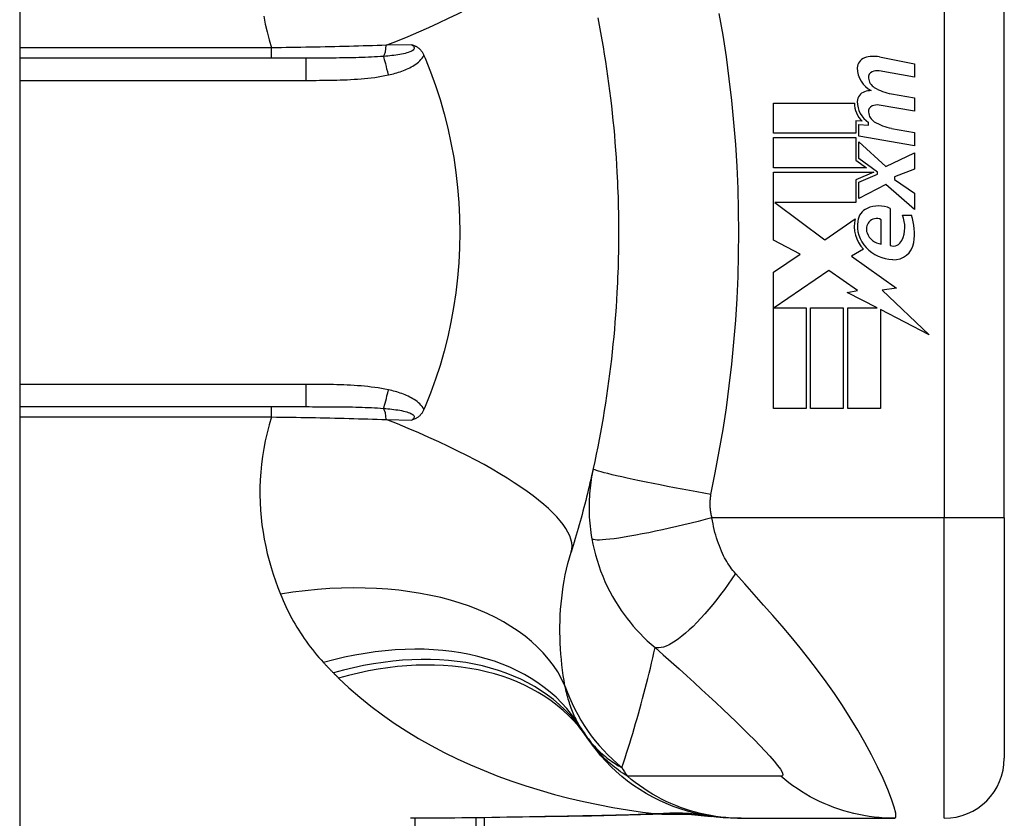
# Model space of a CAD drawing. Header units: inches. Extents: x 5.2 to 98, y 7.4 to 63.6.
# Tile 72 of 82: x 75.24 to 76.059, y 25.679 to 26.343. Entities that reach past the tile are written whole.
import ezdxf

# ---------------------------------------------------------------- set-up
doc = ezdxf.new("R2010")
doc.units = ezdxf.units.IN
doc.header["$LTSCALE"] = 6.250991
doc.header["$MEASUREMENT"] = 0
doc.layers.add('Visible Edges(ANSI)', color=7, linetype='Continuous', lineweight=25)
doc.layers.add('Visible Tangent Edges(ANSI)', color=7, linetype='Continuous', lineweight=25)

msp = doc.modelspace()

# ---------------------------------------------------------------- linework, layer by layer
at = {"layer": 'Visible Edges(ANSI)'}
for p, q in [((75.24048, 50.79536), (75.24048, 20.95826)), ((76.05888, 25.92919), (76.05888, 26.40385)), ((75.57652, 26.31369), (75.57749, 26.31141)), ((75.95513, 26.31242), (75.98413, 26.30678)), ((75.4783, 26.31141), (75.24048, 26.31141)), ((75.98413, 26.30678), (75.98413, 26.29561)), ((75.98413, 26.29561), (75.95495, 26.30076)), ((75.9651, 26.28171), (75.98413, 26.27836)), ((75.86713, 26.27404), (75.93439, 26.27404)), ((75.86713, 26.24891), (75.86713, 26.27404)), ((75.98413, 26.26719), (75.95495, 26.27234)), ((75.98413, 26.27836), (75.98413, 26.26719)), ((75.93553, 26.25932), (75.93553, 26.24891)), ((75.94073, 26.25887), (75.93553, 26.25932)), ((75.93794, 26.25628), (75.94606, 26.25556)), ((75.93794, 26.24665), (75.93794, 26.25628)), ((75.94606, 26.25556), (75.94606, 26.25802)), ((75.93553, 26.24891), (75.86713, 26.24891)), ((75.98413, 26.23851), (75.93794, 26.24665)), ((75.9651, 26.25303), (75.98413, 26.24968)), ((75.98413, 26.24968), (75.98413, 26.23851)), ((75.86713, 26.24536), (75.93553, 26.24536)), ((75.86713, 26.22023), (75.86713, 26.24536)), ((75.93553, 26.24536), (75.93553, 26.2266)), ((75.93794, 26.24181), (75.96038, 26.22125)), ((75.93794, 26.22798), (75.93794, 26.24181)), ((75.96038, 26.22125), (75.98413, 26.23267)), ((75.98413, 26.23267), (75.98413, 26.21896)), ((75.93553, 26.2266), (75.94428, 26.22023)), ((75.95349, 26.21668), (75.93794, 26.22798)), ((75.94428, 26.22023), (75.86713, 26.22023)), ((75.86713, 26.21668), (75.95048, 26.21668)), ((75.86713, 26.16008), (75.86713, 26.21668)), ((75.95048, 26.21668), (75.93553, 26.21034)), ((75.93794, 26.2083), (75.95349, 26.2149)), ((75.95349, 26.2149), (75.95349, 26.21668)), ((75.98413, 26.21896), (75.96764, 26.21262)), ((75.93553, 26.21034), (75.93553, 26.1913)), ((75.93794, 26.1946), (75.93794, 26.2083)), ((75.96053, 26.20627), (75.93794, 26.1946)), ((75.98413, 26.18546), (75.96053, 26.20627)), ((75.96764, 26.21262), (75.96764, 26.21059)), ((75.96764, 26.21059), (75.98413, 26.19917)), ((75.98413, 26.19917), (75.98413, 26.18546)), ((75.86819, 26.1913), (75.90964, 26.16033)), ((75.93553, 26.1913), (75.86819, 26.1913)), ((75.96408, 26.18648), (75.96408, 26.15551)), ((75.97423, 26.18089), (75.98185, 26.18089)), ((75.90964, 26.16033), (75.93489, 26.17785)), ((75.95647, 26.15678), (75.95647, 26.17709)), ((75.88922, 26.14833), (75.86713, 26.16008)), ((75.86713, 26.13343), (75.88922, 26.14833)), ((75.94175, 26.1525), (75.93197, 26.14663)), ((75.93197, 26.14663), (75.96924, 26.12005)), ((75.86713, 26.02023), (75.86713, 26.13343)), ((75.91307, 26.13495), (75.86764, 26.10373)), ((75.9368, 26.11833), (75.91307, 26.13495)), ((75.92829, 26.11668), (75.9368, 26.11833)), ((75.95316, 26.10373), (75.92829, 26.11668)), ((75.96924, 26.12005), (75.95723, 26.11836)), ((75.95723, 26.11836), (75.99632, 26.08127)), ((75.86764, 26.10373), (75.89428, 26.10373)), ((75.89428, 26.10373), (75.89428, 26.02023)), ((75.89784, 26.10373), (75.925, 26.10373)), ((75.89784, 26.02023), (75.89784, 26.10373)), ((75.925, 26.10373), (75.925, 26.02023)), ((75.9288, 26.10373), (75.95316, 26.10373)), ((75.9288, 26.02023), (75.9288, 26.10373)), ((75.95596, 26.10228), (75.95596, 26.02023)), ((75.99632, 26.08127), (75.95596, 26.10228)), ((75.24048, 26.02163), (75.4783, 26.02163)), ((75.57749, 26.02163), (75.57652, 26.01935)), ((75.89428, 26.02023), (75.86713, 26.02023)), ((75.925, 26.02023), (75.89784, 26.02023)), ((75.95596, 26.02023), (75.9288, 26.02023)), ((76.05888, 25.92919), (76.05888, 25.72934)), ((75.62692, 25.21472), (75.62692, 25.67984)), ((75.83711, 25.67938), (75.84018, 25.67938)), ((75.84018, 25.67938), (75.96763, 25.67938))]:
    msp.add_line(p, q, dxfattribs=at)
at = {"layer": 'Visible Edges(ANSI)', "flags": 128}
for points in [[(75.72098, 26.34487), (75.72215, 26.33884), (75.72328, 26.33279), (75.72437, 26.32674), (75.72541, 26.32067), (75.72642, 26.3146), (75.72738, 26.30851), (75.72831, 26.30242), (75.72919, 26.29632), (75.73003, 26.29022), (75.73083, 26.2841), (75.73159, 26.27798), (75.73231, 26.27185), (75.73299, 26.26572), (75.73362, 26.25958), (75.73422, 26.25343), (75.73477, 26.24728), (75.73528, 26.24113), (75.73576, 26.23497), (75.73619, 26.22881), (75.73658, 26.22264), (75.73693, 26.21647)], [(75.56643, 26.32253), (75.56692, 26.32238), (75.5674, 26.32222), (75.56788, 26.32205), (75.56836, 26.32186), (75.56883, 26.32167), (75.56931, 26.32145), (75.56978, 26.32122), (75.57025, 26.32096), (75.57072, 26.32068), (75.57119, 26.32038), (75.57166, 26.32006), (75.57212, 26.3197), (75.57257, 26.31931), (75.57302, 26.3189), (75.57345, 26.31845), (75.57387, 26.31799), (75.57427, 26.31751), (75.57465, 26.31701), (75.57501, 26.3165), (75.57535, 26.31596), (75.57567, 26.31541), (75.57597, 26.31485), (75.57626, 26.31428), (75.57652, 26.31369)], [(75.57749, 26.31141), (75.58201, 26.30014), (75.58617, 26.28867), (75.58994, 26.27702), (75.59334, 26.2652), (75.59635, 26.25322), (75.59897, 26.24108), (75.60121, 26.2288), (75.60304, 26.21642), (75.60446, 26.20397), (75.60548, 26.19147), (75.60609, 26.17894), (75.60629, 26.16638), (75.60608, 26.15381), (75.60546, 26.14123), (75.60443, 26.1287), (75.603, 26.11627), (75.60117, 26.10395), (75.59894, 26.09176), (75.59633, 26.07969), (75.59332, 26.06776), (75.58993, 26.05598), (75.58616, 26.04435), (75.58201, 26.0329), (75.57749, 26.02163)], [(75.73693, 26.21647), (75.73714, 26.21231), (75.73734, 26.20815), (75.73751, 26.20399), (75.73767, 26.19983), (75.73781, 26.19567), (75.73793, 26.19151), (75.73803, 26.18734), (75.73811, 26.18318), (75.73818, 26.17901), (75.73822, 26.17485), (75.73825, 26.17068), (75.73826, 26.16652), (75.73825, 26.16236), (75.73822, 26.15819), (75.73818, 26.15403), (75.73811, 26.14986), (75.73803, 26.1457), (75.73793, 26.14153), (75.73781, 26.13737), (75.73767, 26.13321), (75.73751, 26.12905), (75.73734, 26.12489), (75.73714, 26.12073), (75.73693, 26.11657)], [(75.73693, 26.11657), (75.73658, 26.1104), (75.73619, 26.10423), (75.73576, 26.09807), (75.73528, 26.09191), (75.73477, 26.08576), (75.73422, 26.07961), (75.73362, 26.07346), (75.73299, 26.06732), (75.73231, 26.06119), (75.73159, 26.05506), (75.73083, 26.04894), (75.73003, 26.04282), (75.72919, 26.03672), (75.72831, 26.03062), (75.72738, 26.02453), (75.72642, 26.01844), (75.72541, 26.01237), (75.72437, 26.0063), (75.72328, 26.00025), (75.72215, 25.9942), (75.72098, 25.98817), (75.71976, 25.98214), (75.71851, 25.97613), (75.71722, 25.97014)], [(75.57652, 26.01935), (75.57626, 26.01876), (75.57597, 26.01819), (75.57567, 26.01763), (75.57535, 26.01708), (75.57501, 26.01654), (75.57465, 26.01603), (75.57427, 26.01553), (75.57387, 26.01505), (75.57345, 26.01458), (75.57302, 26.01414), (75.57257, 26.01373), (75.57212, 26.01334), (75.57166, 26.01298), (75.57119, 26.01266), (75.57072, 26.01236), (75.57025, 26.01208), (75.56978, 26.01182), (75.56931, 26.01159), (75.56883, 26.01137), (75.56836, 26.01118), (75.56788, 26.01099), (75.5674, 26.01082), (75.56692, 26.01066), (75.56643, 26.01051)], [(75.71722, 25.97014), (75.71655, 25.96715), (75.71588, 25.96416), (75.7152, 25.96119), (75.71451, 25.95822), (75.71381, 25.95526), (75.7131, 25.95231), (75.71239, 25.94937), (75.71166, 25.94643), (75.71092, 25.94351), (75.71018, 25.94059), (75.70943, 25.93768), (75.70867, 25.93478), (75.7079, 25.93189), (75.70712, 25.92901), (75.70633, 25.92614), (75.70554, 25.92327), (75.70473, 25.92041), (75.70392, 25.91756), (75.7031, 25.91472), (75.70227, 25.91189), (75.70143, 25.90907), (75.70058, 25.90625), (75.69973, 25.90345), (75.69886, 25.90065)], [(75.83711, 25.67938), (75.83122, 25.67949), (75.82528, 25.67984), (75.81931, 25.68044), (75.81332, 25.68128), (75.80734, 25.68236), (75.80136, 25.6837), (75.79542, 25.68529), (75.78952, 25.68713), (75.78369, 25.68922), (75.77793, 25.69156), (75.77226, 25.69413), (75.7667, 25.69695), (75.76126, 25.69999), (75.75595, 25.70325), (75.7508, 25.70672), (75.74581, 25.71039), (75.74098, 25.71426), (75.73635, 25.7183), (75.7319, 25.72251), (75.72765, 25.72686), (75.72361, 25.73136), (75.71979, 25.73598), (75.71618, 25.74071), (75.71279, 25.74553)], [(75.77683, 25.68293), (75.74663, 25.68187), (75.71578, 25.68123)], [(75.77683, 25.68293), (75.79609, 25.68287), (75.81528, 25.68098)], [(75.71578, 25.68123), (75.67749, 25.68062), (75.63956, 25.68002), (75.60212, 25.67956), (75.5653, 25.67938)]]:
    msp.add_lwpolyline(points, dxfattribs=at)
at = {"layer": 'Visible Edges(ANSI)'}
for centre, radius, start, end in [((75.94558, 26.30318), 0.00888, 108.47479, 179.6788), ((75.95048, 26.2885), 0.02437, 79, 108.47479), ((75.95747, 26.30311), 0.02078, 179.6788, 243.95078), ((75.95101, 26.29539), 0.00508, 113.54875, 186.10268), ((75.95314, 26.29051), 0.01041, 79.9922, 113.54875), ((75.95656, 26.29599), 0.01066, 186.10268, 237.60833), ((75.94527, 26.27523), 0.00857, 106.9928, 179.47765), ((75.94988, 26.26013), 0.02437, 93.6169, 106.9928), ((75.97137, 26.32055), 0.03934, 238.55841, 260.82565), ((75.95469, 26.27362), 0.02031, 178.79525, 226.5849), ((75.957, 26.27513), 0.02031, 179.47765, 237.41137), ((75.95101, 26.26697), 0.00508, 113.55712, 186.03001), ((75.95314, 26.26209), 0.01041, 80, 113.55712), ((75.95656, 26.26756), 0.01066, 186.03001, 237.59924), ((75.97193, 26.29178), 0.03934, 237.59924, 260), ((75.94999, 26.17471), 0.01286, 113.84447, 175.08017), ((75.95444, 26.16465), 0.02386, 66.15553, 113.84447), ((75.95026, 26.17093), 0.02596, 334.67838, 22.56091), ((75.93282, 26.16559), 0.05137, 351.56052, 17.33425), ((75.96211, 26.1716), 0.02792, 167.07905, 223.17854), ((75.96211, 26.1716), 0.02528, 170.40854, 224.16843), ((75.95353, 26.16925), 0.00926, 141.16516, 199.37968), ((75.95261, 26.16999), 0.00808, 61.45471, 141.16516), ((75.9582, 26.17089), 0.01421, 199.37968, 262.99755), ((75.96639, 26.1633), 0.00812, 253.52609, 334.67838), ((75.96711, 26.1605), 0.01669, 266.56465, 351.56052), ((75.96813, 26.17746), 0.03368, 224.16843, 266.56465), ((75.83453, 25.83313), 0.14989, 211.30007, 213.52082), ((76.33782, 26.16652), 0.75359, 213.52082, 213.96213), ((76.00892, 25.72934), 0.04996, 270, 0)]:
    msp.add_arc(centre, radius, start, end, dxfattribs=at)
at = {"layer": 'Visible Tangent Edges(ANSI)'}
for p, q in [((76.00892, 26.40385), (76.00892, 25.92919)), ((75.44982, 26.31997), (75.24048, 26.31997)), ((75.44982, 26.31141), (75.44982, 26.31997)), ((75.56643, 26.32253), (75.54518, 26.32209)), ((75.4783, 26.31141), (75.4783, 26.29291)), ((75.24048, 26.29291), (75.4783, 26.29291)), ((75.4783, 26.04013), (75.24048, 26.04013)), ((75.4783, 26.04013), (75.4783, 26.02163)), ((75.44982, 26.01307), (75.44982, 26.02163)), ((75.24048, 26.01307), (75.44982, 26.01307)), ((75.54518, 26.01095), (75.56643, 26.01051)), ((76.00892, 25.92919), (75.81592, 25.92919)), ((76.05888, 25.92919), (76.00892, 25.92919)), ((76.00892, 25.67938), (76.00892, 25.92919)), ((75.56928, 24.97221), (75.56928, 25.67938)), ((75.6196, 25.67975), (75.6196, 25.21472))]:
    msp.add_line(p, q, dxfattribs=at)
at = {"layer": 'Visible Tangent Edges(ANSI)', "flags": 128}
for points in [[(75.44333, 26.34626), (75.44461, 26.3397), (75.44612, 26.33313), (75.44786, 26.32655), (75.44982, 26.31997)], [(75.81508, 25.94865), (75.81857, 25.9666), (75.82199, 25.98457), (75.82508, 26.00259), (75.82784, 26.02068), (75.83027, 26.03881), (75.83238, 26.05698), (75.83415, 26.07518), (75.83561, 26.09341), (75.83674, 26.11167), (75.83754, 26.12994), (75.83803, 26.14823), (75.83819, 26.16652), (75.83803, 26.18481), (75.83754, 26.2031), (75.83674, 26.22137), (75.83561, 26.23963), (75.83415, 26.25786), (75.83238, 26.27606), (75.83027, 26.29423), (75.82784, 26.31236), (75.82508, 26.33045), (75.82199, 26.34847)], [(75.54518, 26.32209), (75.54138, 26.32197), (75.53756, 26.32185), (75.53371, 26.32173), (75.52985, 26.32162), (75.52597, 26.32151), (75.52207, 26.3214), (75.51815, 26.32129), (75.51422, 26.32119), (75.51028, 26.32109), (75.50632, 26.321), (75.50235, 26.3209), (75.49837, 26.32081), (75.49437, 26.32073), (75.49036, 26.32064), (75.48634, 26.32056), (75.48231, 26.32049), (75.47827, 26.32041), (75.47422, 26.32034), (75.47016, 26.32027), (75.4661, 26.32021), (75.46203, 26.32014), (75.45796, 26.32008), (75.45389, 26.32002), (75.44982, 26.31997)], [(75.56643, 26.32253), (75.56721, 26.32193), (75.56781, 26.3213), (75.56821, 26.32066), (75.56838, 26.32001), (75.56829, 26.31936), (75.56796, 26.31873), (75.5674, 26.31813), (75.56665, 26.31757), (75.56572, 26.31705), (75.56465, 26.31657), (75.56345, 26.31613), (75.56217, 26.31573), (75.56081, 26.31536), (75.55939, 26.31503), (75.55791, 26.31472), (75.55638, 26.31443), (75.5548, 26.31417), (75.55319, 26.31393), (75.55154, 26.31371), (75.54986, 26.31351), (75.54815, 26.31332), (75.54643, 26.31314), (75.54468, 26.31299), (75.54293, 26.31284)], [(75.54293, 26.31284), (75.54045, 26.31266), (75.53795, 26.31249), (75.53542, 26.31234), (75.53286, 26.31221), (75.53028, 26.31209), (75.52768, 26.31199), (75.52506, 26.3119), (75.52242, 26.31182), (75.51976, 26.31175), (75.51709, 26.31169), (75.5144, 26.31164), (75.5117, 26.31159), (75.50898, 26.31156), (75.50625, 26.31152), (75.50351, 26.3115), (75.50075, 26.31148), (75.49798, 26.31146), (75.4952, 26.31144), (75.49241, 26.31143), (75.48961, 26.31143), (75.48679, 26.31142), (75.48397, 26.31142), (75.48114, 26.31141), (75.4783, 26.31141)], [(75.54691, 26.29742), (75.54831, 26.29774), (75.54972, 26.29808), (75.55112, 26.29844), (75.55252, 26.29882), (75.55391, 26.29922), (75.5553, 26.29965), (75.55668, 26.3001), (75.55806, 26.30058), (75.55941, 26.30108), (75.56076, 26.30162), (75.56209, 26.30219), (75.5634, 26.30279), (75.56469, 26.30343), (75.56596, 26.3041), (75.56721, 26.30482), (75.56843, 26.30558), (75.56962, 26.30639), (75.57077, 26.30725), (75.57189, 26.30817), (75.57296, 26.30916), (75.57397, 26.3102), (75.57491, 26.3113), (75.57576, 26.31246), (75.57652, 26.31369)], [(75.4783, 26.29291), (75.48117, 26.29292), (75.48404, 26.29292), (75.48691, 26.29293), (75.48978, 26.29295), (75.49265, 26.29297), (75.49551, 26.29301), (75.49838, 26.29305), (75.50125, 26.29311), (75.50412, 26.29318), (75.50698, 26.29326), (75.50985, 26.29336), (75.51272, 26.29348), (75.51558, 26.29363), (75.51845, 26.29379), (75.52131, 26.29399), (75.52418, 26.29421), (75.52704, 26.29446), (75.5299, 26.29474), (75.53276, 26.29507), (75.53561, 26.29543), (75.53845, 26.29585), (75.54128, 26.29632), (75.5441, 26.29684), (75.54691, 26.29742)], [(75.54691, 26.03562), (75.5441, 26.0362), (75.54128, 26.03672), (75.53845, 26.03719), (75.53561, 26.0376), (75.53276, 26.03797), (75.5299, 26.03829), (75.52704, 26.03858), (75.52418, 26.03883), (75.52131, 26.03905), (75.51845, 26.03925), (75.51558, 26.03941), (75.51272, 26.03956), (75.50985, 26.03968), (75.50698, 26.03978), (75.50412, 26.03986), (75.50125, 26.03993), (75.49838, 26.03999), (75.49551, 26.04003), (75.49264, 26.04007), (75.48978, 26.04009), (75.48691, 26.04011), (75.48404, 26.04012), (75.48117, 26.04012), (75.4783, 26.04013)], [(75.57652, 26.01935), (75.57576, 26.02058), (75.57491, 26.02174), (75.57397, 26.02284), (75.57296, 26.02388), (75.57189, 26.02487), (75.57077, 26.02579), (75.56962, 26.02665), (75.56843, 26.02746), (75.56721, 26.02822), (75.56596, 26.02894), (75.56469, 26.02961), (75.5634, 26.03025), (75.56209, 26.03085), (75.56076, 26.03142), (75.55941, 26.03195), (75.55805, 26.03246), (75.55668, 26.03294), (75.5553, 26.03339), (75.55391, 26.03382), (75.55252, 26.03422), (75.55112, 26.0346), (75.54972, 26.03496), (75.54831, 26.0353), (75.54691, 26.03562)], [(75.4783, 26.02163), (75.48114, 26.02163), (75.48397, 26.02162), (75.48679, 26.02162), (75.48961, 26.02162), (75.49241, 26.02161), (75.4952, 26.0216), (75.49798, 26.02158), (75.50075, 26.02156), (75.50351, 26.02154), (75.50625, 26.02152), (75.50898, 26.02148), (75.5117, 26.02145), (75.5144, 26.0214), (75.51709, 26.02135), (75.51976, 26.02129), (75.52242, 26.02122), (75.52506, 26.02114), (75.52768, 26.02105), (75.53028, 26.02094), (75.53286, 26.02083), (75.53542, 26.0207), (75.53795, 26.02055), (75.54045, 26.02038), (75.54293, 26.0202)], [(75.54293, 26.0202), (75.54468, 26.02005), (75.54643, 26.0199), (75.54815, 26.01972), (75.54986, 26.01953), (75.55154, 26.01933), (75.55319, 26.01911), (75.5548, 26.01887), (75.55638, 26.01861), (75.55791, 26.01832), (75.55939, 26.01801), (75.56081, 26.01768), (75.56217, 26.01731), (75.56345, 26.01691), (75.56465, 26.01647), (75.56572, 26.01599), (75.56665, 26.01547), (75.5674, 26.0149), (75.56796, 26.01431), (75.56829, 26.01368), (75.56838, 26.01303), (75.56821, 26.01238), (75.56781, 26.01174), (75.56721, 26.01111), (75.56643, 26.01051)], [(75.44982, 26.01307), (75.44786, 26.00649), (75.44612, 25.99991), (75.44461, 25.99334), (75.44333, 25.98678), (75.44227, 25.98025), (75.44143, 25.97375), (75.4408, 25.9673), (75.44038, 25.96089), (75.44016, 25.95452), (75.44013, 25.9482), (75.4403, 25.94193), (75.44064, 25.93571), (75.44117, 25.92955), (75.44187, 25.92343), (75.44274, 25.91737), (75.44377, 25.91137), (75.44495, 25.90543), (75.44629, 25.89955), (75.44778, 25.89373), (75.44941, 25.88798), (75.45117, 25.88231), (75.45305, 25.8767), (75.45507, 25.87118), (75.4572, 25.86573)], [(75.44982, 26.01307), (75.45389, 26.01301), (75.45796, 26.01296), (75.46203, 26.0129), (75.4661, 26.01283), (75.47016, 26.01277), (75.47422, 26.0127), (75.47827, 26.01263), (75.48231, 26.01255), (75.48634, 26.01248), (75.49036, 26.0124), (75.49437, 26.01231), (75.49837, 26.01223), (75.50235, 26.01214), (75.50632, 26.01204), (75.51028, 26.01195), (75.51422, 26.01185), (75.51815, 26.01175), (75.52207, 26.01164), (75.52597, 26.01153), (75.52985, 26.01142), (75.53371, 26.01131), (75.53756, 26.01119), (75.54138, 26.01107), (75.54518, 26.01095)], [(75.71722, 25.97014), (75.71673, 25.96785), (75.71628, 25.96556), (75.71587, 25.96325), (75.71549, 25.96094), (75.71515, 25.95861), (75.71485, 25.95628), (75.71458, 25.95394), (75.71435, 25.95159), (75.71415, 25.94923), (75.71399, 25.94687), (75.71387, 25.94451), (75.71379, 25.94214), (75.71374, 25.93974), (75.71373, 25.93733), (75.71376, 25.93489), (75.71383, 25.93242), (75.71395, 25.9299), (75.71411, 25.9273), (75.71432, 25.9247), (75.71457, 25.92215), (75.71486, 25.91959), (75.71521, 25.91701), (75.7156, 25.91439), (75.71604, 25.91176)], [(75.81508, 25.94865), (75.8092, 25.94969), (75.80321, 25.95077), (75.79714, 25.95188), (75.79102, 25.95302), (75.78489, 25.95417), (75.77881, 25.95534), (75.7728, 25.95651), (75.76691, 25.95768), (75.7612, 25.95883), (75.7557, 25.95997), (75.75046, 25.96108), (75.74552, 25.96215), (75.74091, 25.96317), (75.73667, 25.96415), (75.73283, 25.96506), (75.7294, 25.96592), (75.72639, 25.9667), (75.72382, 25.96741), (75.72169, 25.96805), (75.71998, 25.96862), (75.7187, 25.96911), (75.71783, 25.96952), (75.71734, 25.96987), (75.71722, 25.97014)], [(75.81592, 25.92919), (75.81571, 25.93005), (75.81551, 25.9309), (75.81533, 25.93174), (75.81517, 25.93258), (75.81503, 25.93341), (75.81489, 25.93427), (75.81478, 25.93513), (75.81468, 25.93596), (75.8146, 25.93678), (75.81453, 25.93759), (75.81448, 25.9384), (75.81444, 25.9392), (75.81442, 25.93999), (75.81441, 25.94078), (75.81441, 25.94158), (75.81443, 25.94237), (75.81446, 25.94316), (75.81451, 25.94395), (75.81457, 25.94474), (75.81465, 25.94553), (75.81473, 25.94631), (75.81484, 25.94709), (75.81495, 25.94787), (75.81508, 25.94865)], [(75.81592, 25.92919), (75.81022, 25.92772), (75.8044, 25.92625), (75.7985, 25.92479), (75.79254, 25.92335), (75.78657, 25.92195), (75.78062, 25.92058), (75.77473, 25.91927), (75.76895, 25.91803), (75.7633, 25.91686), (75.75784, 25.91577), (75.7526, 25.91477), (75.74763, 25.91388), (75.74295, 25.91309), (75.7386, 25.91241), (75.73459, 25.91185), (75.73097, 25.9114), (75.72772, 25.91107), (75.72488, 25.91085), (75.72243, 25.91075), (75.72039, 25.91076), (75.71874, 25.91087), (75.71748, 25.91108), (75.71658, 25.91137), (75.71604, 25.91176)], [(75.83548, 25.88292), (75.83437, 25.8842), (75.83328, 25.88552), (75.83223, 25.88689), (75.8312, 25.8883), (75.83019, 25.88976), (75.82921, 25.89126), (75.82826, 25.89281), (75.82734, 25.89439), (75.82643, 25.89603), (75.82555, 25.89771), (75.82469, 25.89948), (75.82379, 25.90145), (75.82288, 25.90361), (75.82203, 25.90579), (75.82122, 25.90797), (75.82046, 25.9102), (75.81973, 25.91248), (75.81905, 25.91479), (75.81841, 25.91713), (75.81782, 25.91951), (75.81728, 25.92191), (75.81678, 25.92432), (75.81633, 25.92675), (75.81592, 25.92919)], [(75.71604, 25.91176), (75.71691, 25.90728), (75.71791, 25.9028), (75.71906, 25.89832), (75.72035, 25.89387), (75.72178, 25.88944), (75.72335, 25.88506), (75.72506, 25.8807), (75.7269, 25.8764), (75.72887, 25.87216), (75.73097, 25.86798), (75.73325, 25.86378), (75.73569, 25.85961), (75.73811, 25.85575), (75.74044, 25.85225), (75.74281, 25.84888), (75.74528, 25.84559), (75.74783, 25.84236), (75.75049, 25.83918), (75.75324, 25.83606), (75.75609, 25.833), (75.75906, 25.83), (75.76213, 25.82705), (75.76532, 25.82417), (75.76862, 25.82134)], [(75.69373, 25.78959), (75.69301, 25.79385), (75.69235, 25.79815), (75.69175, 25.80251), (75.69121, 25.80692), (75.69075, 25.81137), (75.69035, 25.81586), (75.69002, 25.8204), (75.68978, 25.82496), (75.68961, 25.82956), (75.68953, 25.83419), (75.68953, 25.83885), (75.68963, 25.84354), (75.68982, 25.84825), (75.6901, 25.85299), (75.69048, 25.85775), (75.69097, 25.86253), (75.69156, 25.86733), (75.69227, 25.87213), (75.69308, 25.87693), (75.694, 25.88172), (75.69504, 25.8865), (75.6962, 25.89125), (75.69747, 25.89597), (75.69886, 25.90065)], [(75.83548, 25.88292), (75.83249, 25.8785), (75.82942, 25.8741), (75.82627, 25.86974), (75.82307, 25.86543), (75.81982, 25.86122), (75.81653, 25.85711), (75.81322, 25.85313), (75.80991, 25.84931), (75.80662, 25.84566), (75.80335, 25.84221), (75.80014, 25.83898), (75.79698, 25.83598), (75.7939, 25.83324), (75.79092, 25.83076), (75.78804, 25.82855), (75.78529, 25.82662), (75.78267, 25.82499), (75.78019, 25.82364), (75.77785, 25.82257), (75.77568, 25.82179), (75.77367, 25.82129), (75.77182, 25.82105), (75.77014, 25.82108), (75.76862, 25.82134)], [(75.96763, 25.67938), (75.96867, 25.68043), (75.96859, 25.68357), (75.96741, 25.68864), (75.9652, 25.69536), (75.96208, 25.70341), (75.95817, 25.71243), (75.95361, 25.72209), (75.94851, 25.73215), (75.94297, 25.74241), (75.93705, 25.75271), (75.93083, 25.76296), (75.92434, 25.7731), (75.91763, 25.78307), (75.91073, 25.79286), (75.90366, 25.80246), (75.89645, 25.81186), (75.88911, 25.8211), (75.88166, 25.83019), (75.87412, 25.83912), (75.86652, 25.84794), (75.85885, 25.85667), (75.8511, 25.86541), (75.84327, 25.8742), (75.83548, 25.88292)], [(75.4572, 25.86573), (75.45826, 25.86314), (75.45937, 25.86057), (75.46051, 25.85802), (75.46168, 25.85548), (75.4629, 25.85296), (75.46415, 25.85046), (75.46543, 25.84798), (75.46675, 25.84552), (75.46811, 25.84308), (75.4695, 25.84066), (75.47093, 25.83825), (75.4724, 25.83587), (75.47391, 25.83351), (75.47545, 25.83117), (75.47703, 25.82884), (75.47865, 25.82654), (75.48031, 25.82426), (75.482, 25.822), (75.48374, 25.81975), (75.48551, 25.81754), (75.48732, 25.81534), (75.48917, 25.81316), (75.49106, 25.81101), (75.49299, 25.80888)], [(75.74103, 25.72156), (75.74236, 25.72557), (75.74368, 25.72959), (75.74498, 25.73363), (75.74626, 25.73767), (75.74753, 25.74173), (75.74879, 25.74581), (75.75002, 25.74989), (75.75125, 25.75399), (75.75245, 25.7581), (75.75364, 25.76223), (75.75482, 25.76637), (75.75598, 25.77052), (75.75712, 25.77468), (75.75824, 25.77886), (75.75935, 25.78305), (75.76045, 25.78725), (75.76153, 25.79146), (75.76259, 25.79569), (75.76364, 25.79993), (75.76467, 25.80419), (75.76568, 25.80846), (75.76668, 25.81274), (75.76766, 25.81704), (75.76862, 25.82134)], [(75.76862, 25.82134), (75.77536, 25.81541), (75.78205, 25.80948), (75.78857, 25.80364), (75.79494, 25.79789), (75.80119, 25.79221), (75.80733, 25.78658), (75.81334, 25.78102), (75.81922, 25.77554), (75.82496, 25.77013), (75.83055, 25.76481), (75.83599, 25.75957), (75.84125, 25.75444), (75.84633, 25.74942), (75.85119, 25.74453), (75.8558, 25.7398), (75.8601, 25.73526), (75.86404, 25.73095), (75.86753, 25.72695), (75.87047, 25.72333), (75.87274, 25.72018), (75.87422, 25.71762), (75.87481, 25.71575), (75.87445, 25.71464), (75.87313, 25.71432)], [(75.49299, 25.80888), (75.49333, 25.80852), (75.49367, 25.80815), (75.49401, 25.80778), (75.49435, 25.80742), (75.49469, 25.80705), (75.49503, 25.80669), (75.49537, 25.80633), (75.49572, 25.80596), (75.49606, 25.8056), (75.49641, 25.80524), (75.49675, 25.80488), (75.4971, 25.80452), (75.49744, 25.80416), (75.49779, 25.8038), (75.49814, 25.80344), (75.49849, 25.80308), (75.49883, 25.80272), (75.49918, 25.80237), (75.49953, 25.80201), (75.49989, 25.80165), (75.50024, 25.8013), (75.50059, 25.80094), (75.50094, 25.80059), (75.5013, 25.80024)], [(75.5013, 25.80024), (75.50148, 25.80006), (75.50165, 25.79988), (75.50183, 25.7997), (75.50201, 25.79952), (75.50219, 25.79935), (75.50237, 25.79917), (75.50255, 25.79899), (75.50273, 25.79881), (75.50291, 25.79864), (75.50309, 25.79846), (75.50326, 25.79828), (75.50344, 25.7981), (75.50362, 25.79793), (75.5038, 25.79775), (75.50398, 25.79757), (75.50416, 25.7974), (75.50434, 25.79722), (75.50452, 25.79704), (75.5047, 25.79687), (75.50487, 25.79669), (75.50505, 25.79652), (75.50523, 25.79634), (75.50541, 25.79616), (75.50559, 25.79599)], [(75.50559, 25.79599), (75.51418, 25.78789), (75.52311, 25.7801), (75.53237, 25.77262), (75.54191, 25.76545), (75.55173, 25.75859), (75.5618, 25.75204), (75.57209, 25.7458), (75.58259, 25.73987), (75.59329, 25.73422), (75.60419, 25.72887), (75.61527, 25.7238), (75.62653, 25.71902), (75.63794, 25.71451), (75.6495, 25.71029), (75.66119, 25.70634), (75.67301, 25.70267), (75.68493, 25.69928), (75.69695, 25.69615), (75.70905, 25.6933), (75.72123, 25.69073), (75.73346, 25.68842), (75.74574, 25.68637), (75.75806, 25.6846), (75.7704, 25.68308)], [(75.70645, 25.75526), (75.70573, 25.75647), (75.70502, 25.7577), (75.70434, 25.75895), (75.70366, 25.76022), (75.70301, 25.76151), (75.70237, 25.76281), (75.70175, 25.76414), (75.70114, 25.76548), (75.70055, 25.76685), (75.69998, 25.76823), (75.69943, 25.76963), (75.69889, 25.77105), (75.69837, 25.77249), (75.69787, 25.77395), (75.69738, 25.77543), (75.69691, 25.77692), (75.69645, 25.77844), (75.69601, 25.77998), (75.69559, 25.78153), (75.69519, 25.78311), (75.6948, 25.7847), (75.69442, 25.78631), (75.69407, 25.78794), (75.69373, 25.78959)], [(75.70957, 25.75036), (75.71074, 25.74863), (75.71193, 25.74695), (75.71314, 25.74533), (75.71437, 25.74377), (75.71561, 25.74225), (75.71686, 25.74079), (75.71812, 25.73938), (75.7194, 25.73801), (75.72069, 25.73669), (75.72199, 25.73542), (75.7233, 25.73418), (75.72462, 25.73299), (75.72595, 25.73184), (75.72728, 25.73073), (75.72863, 25.72965), (75.72998, 25.72861), (75.73134, 25.72761), (75.73271, 25.72665), (75.73408, 25.72572), (75.73546, 25.72482), (75.73684, 25.72396), (75.73824, 25.72313), (75.73963, 25.72233), (75.74103, 25.72156)], [(75.74557, 25.71436), (75.74365, 25.71562), (75.7418, 25.71688), (75.74, 25.71814), (75.73825, 25.71941), (75.73656, 25.72068), (75.73493, 25.72196), (75.73334, 25.72324), (75.7318, 25.72453), (75.73031, 25.72582), (75.72887, 25.72711), (75.72746, 25.7284), (75.72611, 25.7297), (75.72479, 25.731), (75.72352, 25.7323), (75.72228, 25.73361), (75.72109, 25.73492), (75.71993, 25.73623), (75.71881, 25.73755), (75.71772, 25.73887), (75.71667, 25.74019), (75.71565, 25.74152), (75.71466, 25.74285), (75.71371, 25.74419), (75.71279, 25.74553)], [(75.84018, 25.67938), (75.83598, 25.67944), (75.83176, 25.67962), (75.82753, 25.67993), (75.82329, 25.68037), (75.81905, 25.68093), (75.81482, 25.68161), (75.8106, 25.68243), (75.8064, 25.68337), (75.80221, 25.68444), (75.79806, 25.68563), (75.79393, 25.68695), (75.78985, 25.68839), (75.78581, 25.68996), (75.78181, 25.69164), (75.77787, 25.69344), (75.77399, 25.69535), (75.77017, 25.69738), (75.76642, 25.69951), (75.76274, 25.70175), (75.75914, 25.70409), (75.75562, 25.70652), (75.75218, 25.70905), (75.74883, 25.71166), (75.74557, 25.71436)], [(75.87313, 25.71432), (75.86778, 25.71436), (75.86246, 25.71436), (75.85714, 25.71436), (75.85183, 25.71436), (75.84652, 25.71436), (75.84121, 25.71436), (75.8359, 25.71436), (75.83058, 25.71436), (75.82527, 25.71436), (75.81996, 25.71436), (75.81465, 25.71436), (75.80934, 25.71436), (75.80403, 25.71436), (75.79871, 25.71436), (75.7934, 25.71436), (75.78809, 25.71436), (75.78278, 25.71436), (75.77747, 25.71436), (75.77215, 25.71436), (75.76684, 25.71436), (75.76153, 25.71436), (75.75623, 25.71436), (75.7509, 25.71436), (75.74557, 25.71436)], [(75.96763, 25.67938), (75.96342, 25.67944), (75.9592, 25.67962), (75.95496, 25.67993), (75.95073, 25.68036), (75.94649, 25.68092), (75.94225, 25.68161), (75.93803, 25.68243), (75.93383, 25.68337), (75.92965, 25.68443), (75.9255, 25.68563), (75.92138, 25.68694), (75.91729, 25.68838), (75.91326, 25.68995), (75.90927, 25.69163), (75.90534, 25.69342), (75.90146, 25.69534), (75.89765, 25.69736), (75.89391, 25.69949), (75.89024, 25.70172), (75.88665, 25.70406), (75.88314, 25.70649), (75.87971, 25.70901), (75.87638, 25.71163), (75.87313, 25.71432)], [(75.71504, 25.68144), (75.70865, 25.68133), (75.70228, 25.68122), (75.69592, 25.68111), (75.68956, 25.68099), (75.68322, 25.68088), (75.67688, 25.68076), (75.67056, 25.68065), (75.66426, 25.68054), (75.65796, 25.68043), (75.65168, 25.68032), (75.64541, 25.68021), (75.63915, 25.6801), (75.63291, 25.68), (75.62668, 25.67991), (75.62047, 25.67982), (75.61427, 25.67973), (75.60809, 25.67966), (75.60192, 25.67959), (75.59577, 25.67953), (75.58964, 25.67948), (75.58353, 25.67943), (75.57743, 25.6794), (75.57136, 25.67938), (75.5653, 25.67938)], [(75.7704, 25.68308), (75.76815, 25.68298), (75.76588, 25.68288), (75.76362, 25.68278), (75.76134, 25.68269), (75.75907, 25.6826), (75.75679, 25.68252), (75.7545, 25.68243), (75.75221, 25.68235), (75.74991, 25.68228), (75.74761, 25.6822), (75.74531, 25.68213), (75.743, 25.68206), (75.74069, 25.682), (75.73838, 25.68194), (75.73606, 25.68187), (75.73374, 25.68182), (75.73141, 25.68176), (75.72908, 25.68171), (75.72675, 25.68166), (75.72441, 25.68161), (75.72207, 25.68156), (75.71973, 25.68152), (75.71739, 25.68148), (75.71504, 25.68144)], [(75.71578, 25.68123), (75.71575, 25.68123), (75.71572, 25.68123), (75.71569, 25.68123), (75.71566, 25.68123), (75.71562, 25.68124), (75.71559, 25.68124), (75.71556, 25.68125), (75.71553, 25.68125), (75.7155, 25.68126), (75.71547, 25.68126), (75.71544, 25.68127), (75.71541, 25.68128), (75.71538, 25.68129), (75.71534, 25.6813), (75.71531, 25.68131), (75.71528, 25.68132), (75.71525, 25.68133), (75.71522, 25.68134), (75.71519, 25.68136), (75.71516, 25.68137), (75.71513, 25.68139), (75.7151, 25.6814), (75.71507, 25.68142), (75.71504, 25.68144)], [(75.7704, 25.68308), (75.77062, 25.68308), (75.77084, 25.68307), (75.77105, 25.68307), (75.77126, 25.68306), (75.77146, 25.68306), (75.77166, 25.68305), (75.77185, 25.68305), (75.77203, 25.68304), (75.77221, 25.68304), (75.77239, 25.68303), (75.77256, 25.68303), (75.77272, 25.68302), (75.77288, 25.68302), (75.77303, 25.68301), (75.77317, 25.68301), (75.77331, 25.683), (75.77344, 25.683), (75.77357, 25.68299), (75.77368, 25.68299), (75.7738, 25.68298), (75.7739, 25.68297), (75.774, 25.68297), (75.77409, 25.68296), (75.77418, 25.68296)], [(75.77418, 25.68296), (75.77429, 25.68295), (75.7744, 25.68295), (75.77451, 25.68294), (75.77462, 25.68293), (75.77473, 25.68293), (75.77484, 25.68293), (75.77495, 25.68292), (75.77506, 25.68292), (75.77517, 25.68292), (75.77528, 25.68291), (75.77539, 25.68291), (75.7755, 25.68291), (75.77561, 25.68291), (75.77572, 25.68291), (75.77583, 25.68291), (75.77594, 25.68291), (75.77605, 25.68291), (75.77616, 25.68291), (75.77628, 25.68291), (75.77639, 25.68292), (75.7765, 25.68292), (75.77661, 25.68292), (75.77672, 25.68293), (75.77683, 25.68293)]]:
    msp.add_lwpolyline(points, dxfattribs=at)
at = {"layer": 'Visible Tangent Edges(ANSI)'}
msp.add_arc((76.21167, 26.01332), 0.55373, 211.79568, 212.67565, dxfattribs=at)
for centre, major_axis, ratio, start_param, end_param in [((75.46029, 26.35829), (0.23857, 0.0741), 0.249251, 4.997807, 6.283185), ((75.54094, 26.3239), (0, 0.01249), 0.343453, 3.624092, 4.566988), ((75.54691, 26.29071), (0.0051, -0.02446), 0.056853, 1.836987, 2.689915), ((75.54691, 26.04233), (-0.0051, -0.02446), 0.056853, 0.451678, 1.304606), ((75.54094, 26.00914), (0, 0.01249), 0.343453, 4.857789, 5.800686), ((75.46029, 25.97475), (0.23857, -0.0741), 0.249251, 0, 1.285379), ((75.4572, 25.71148), (0.24135, 0.06451), 0.604241, 0.09545, 1.410679), ((75.49299, 25.62548), (0.21346, 0.12978), 0.678602, 0, 1.179478), ((75.5013, 25.6124), (0.20827, 0.13796), 0.689059, 0, 1.142601), ((75.50559, 25.60597), (0.2072, 0.13956), 0.696909, 0, 1.131926), ((75.83565, 25.83646), (0.14215, -0.04754), 0.992002, 3.787137, 4.348938), ((75.7704, 25.43517), (0.04169, 0.24631), 0.802573, 0, 0.207855), ((75.77889, 25.43382), (0.03639, 0.24715), 0.91694, 0, 0.179726)]:
    msp.add_ellipse(centre, major_axis=major_axis, ratio=ratio, start_param=start_param, end_param=end_param, dxfattribs=at)

doc.saveas('drawing.dxf')
